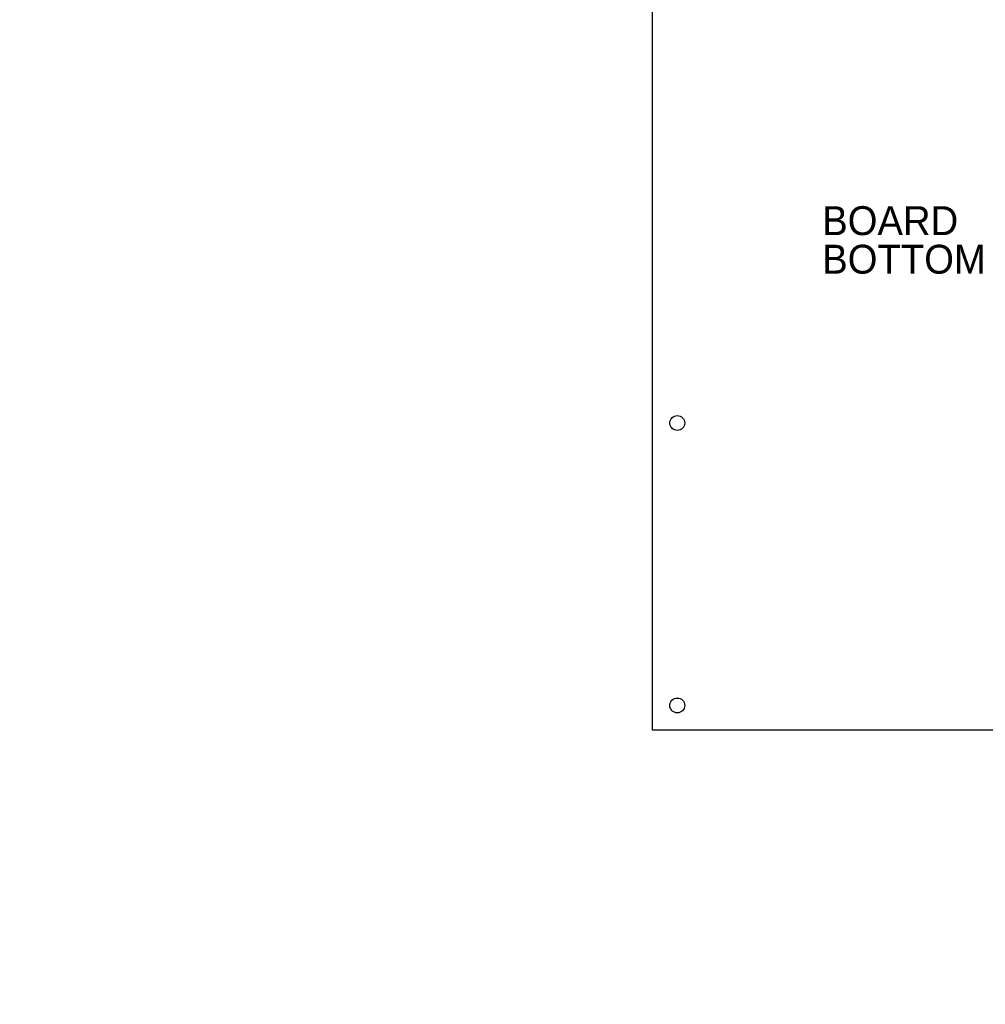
# Model space of a CAD drawing. Header units: millimetres. Extents: x 0 to 1725, y 0 to 1361.
# Tile 1 of 39: x 477 to 724, y 0 to 252. Entities that reach past the tile are written whole.
import ezdxf

# ---------------------------------------------------------------- set-up
doc = ezdxf.new("R2010")
doc.units = ezdxf.units.MM
doc.linetypes.add('SLD-Dashed', pattern=[1.905, 1.27, -0.635])
doc.linetypes.add('SLD-Solid', pattern=[0])
doc.layers.add('LAYER1', color=179, linetype='SLD-Dashed', lineweight=35)
doc.layers.add('SLD-0', color=179, linetype='SLD-Solid')
doc.styles.add('SLDTEXTSTYLE0', font='ARIAL.TTF', dxfattribs={"width": 0.948})
doc.dimstyles.new('SLDDIMSTYLE6', dxfattribs={"dimtxt": 7.408333, "dimasz": 2.116667, "dimexe": 0, "dimexo": 0.0625, "dimgap": 1.852083, "dimtad": 0, "dimtih": 1, "dimtoh": 1, "dimrnd": 1e-09, "dimzin": 12, "dimdsep": 46, "dimtxsty": 'SLDTEXTSTYLE0', "dimblk1": 'NONE', "dimblk2": 'NONE', "dimsah": 1, "dimcen": 0, "dimadec": 0, "dimazin": 3, "dimtfac": 1, "dimtmove": 0, "dimatfit": 3, "dimldrblk": 'NONE', "dimfxl": 1, "dimfrac": 2, "dimtolj": 1, "dimtzin": 12, "dimarcsym": 0})

# ---------------------------------------------------------------- blocks, each defined once
blk = doc.blocks.new('SW_NOTE_0_3')
at = {"layer": 'LAYER1', "color": 0, "insert": (0, 9.55), "char_height": 7.408, "attachment_point": 1, "style": 'SLDTEXTSTYLE0'}
blk.add_mtext('BOARD', dxfattribs=at)
blk = doc.blocks.new('SW_NOTE_0_4')
at = {"layer": 'LAYER1', "color": 0, "insert": (0, 9.55), "char_height": 7.408, "attachment_point": 1, "style": 'SLDTEXTSTYLE0'}
blk.add_mtext('BOTTOM', dxfattribs=at)
blk = doc.blocks.new('SW_NOTE_1')
at = {"layer": 'LAYER1', "color": 7}
for name, p in [('SW_NOTE_0_3', (-42.73, 3.96)), ('SW_NOTE_0_4', (-42.73, -5.92))]:
    blk.add_blockref(name, p, dxfattribs=at)
blk = doc.blocks.new('_D_44')
at = {"layer": 'LAYER1'}
for p, q in [((557.58, 1075.6), (557.58, 1066.22)), ((557.58, 1075.6), (559.23, 1075.6)), ((596.54, 1075.6), (594.89, 1075.6)), ((596.54, 1075.6), (596.54, 1066.22)), ((557.58, 1066.22), (559.23, 1066.22)), ((596.54, 1066.22), (594.89, 1066.22)), ((603.01, 1054.35), (506.56, 1054.35)), ((643.81, 1029.1), (603.01, 1054.35)), ((647.05, 1027.09), (643.81, 1029.1))]:
    blk.add_line(p, q, dxfattribs=at)
blk.add_solid([(643.81, 1029.1), (638.27, 1033.82), (637.11, 1031.94)], dxfattribs=at)
at = {"layer": 'LAYER1', "char_height": 7.408, "attachment_point": 1, "style": 'SLDTEXTSTYLE0'}
for s, insert in [('%%c', (504.44, 1074.94)), ('0.150in', (560.87, 1074.94)), ('3.81mm', (518.63, 1074.94)), ('TYP.', (543.41, 1063.9))]:
    blk.add_mtext(s, dxfattribs=dict(at, insert=insert))
blk = doc.blocks.new('_None')

msp = doc.modelspace()

# ---------------------------------------------------------------- linework, layer by layer
at = {"layer": 'SLD-0', "color": 7, "linetype": 'SLD-Solid', "lineweight": 25}
for p, q in [((639.075, 70.258), (639.075, 314.098)), ((943.875, 70.258), (639.075, 70.258))]:
    msp.add_line(p, q, dxfattribs=at)
for centre in [(645.425, 148.998), (645.425, 76.608)]:
    msp.add_circle(centre, 1.905, dxfattribs=at)

# ---------------------------------------------------------------- block references
at = {"color": 7, "linetype": 'Continuous'}
msp.add_blockref('SW_NOTE_1', (725.322, 191.066), dxfattribs=at)

# ---------------------------------------------------------------- dimensions: what is measured, and where the dimension line sits
at = {"layer": 'LAYER1'}
dim = msp.add_diameter_dim_2p(p1=(2.026, 3.227), p2=(0, 0), text='<>mm\\PTYP.', dimstyle='SLDDIMSTYLE6', dxfattribs=at)
dim.commit()
dim.dimension.update_dxf_attribs({"geometry": '_D_44', "text_midpoint": (553.987, 1065.393), "dimtype": 163})

doc.saveas('drawing.dxf')
